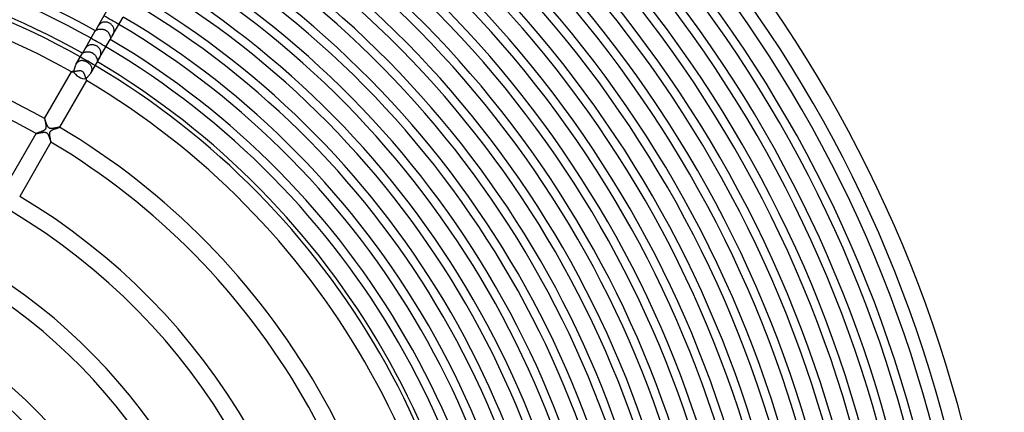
# Model space of a CAD drawing. Header units: millimetres. Extents: x -345 to 345, y -305 to 305.
# Tile 69 of 79: x 77 to 305, y 79 to 170. Entities that reach past the tile are written whole.
import ezdxf

# ---------------------------------------------------------------- set-up
doc = ezdxf.new("R2010")
doc.units = ezdxf.units.MM
doc.layers.add('HIDDEN', color=7, linetype='Continuous')
doc.layers.add('THICK', color=7, linetype='Continuous')

msp = doc.modelspace()

# ---------------------------------------------------------------- linework, layer by layer
at = {"layer": 'HIDDEN'}
for p, q in [((95.46, 168.96), (95.37, 168.89)), ((95.56, 169.03), (95.46, 168.96)), ((95.66, 169.09), (95.56, 169.03)), ((95.77, 169.15), (95.66, 169.09)), ((95.88, 169.2), (95.77, 169.15)), ((95.99, 169.24), (95.88, 169.2)), ((96.1, 169.27), (95.99, 169.24)), ((96.22, 169.29), (96.1, 169.27)), ((96.33, 169.31), (96.22, 169.29)), ((96.45, 169.31), (96.33, 169.31)), ((96.57, 169.31), (96.45, 169.31)), ((96.68, 169.31), (96.57, 169.31)), ((96.8, 169.29), (96.68, 169.31)), ((96.92, 169.27), (96.8, 169.29)), ((97.03, 169.24), (96.92, 169.27)), ((97.14, 169.21), (97.03, 169.24)), ((97.26, 169.17), (97.14, 169.21)), ((97.37, 169.12), (97.26, 169.17)), ((97.47, 169.07), (97.37, 169.12)), ((97.58, 169.01), (97.47, 169.07)), ((97.7, 168.94), (97.58, 169.01)), ((97.81, 168.86), (97.7, 168.94)), ((94.26, 167.27), (94.26, 167.27)), ((94.26, 167.27), (94.26, 167.27)), ((94.26, 167.27), (94.26, 167.27)), ((94.26, 167.27), (94.26, 167.27)), ((94.26, 167.27), (94.26, 167.27)), ((94.26, 167.27), (94.26, 167.27)), ((94.26, 167.27), (94.27, 167.27)), ((94.26, 167.27), (94.26, 167.27)), ((94.27, 167.28), (94.29, 167.3)), ((94.27, 167.27), (94.27, 167.28)), ((94.29, 167.3), (94.31, 167.31)), ((94.31, 167.31), (94.33, 167.33)), ((94.33, 167.33), (94.36, 167.35)), ((94.36, 167.35), (94.39, 167.38)), ((94.39, 167.38), (94.43, 167.4)), ((94.43, 167.4), (94.47, 167.43)), ((94.47, 167.43), (94.53, 167.46)), ((94.53, 167.46), (94.58, 167.49)), ((94.58, 167.49), (94.65, 167.51)), ((94.65, 167.51), (94.72, 167.54)), ((94.72, 167.54), (94.79, 167.57)), ((94.78, 168.17), (94.73, 168.08)), ((94.84, 168.26), (94.78, 168.17)), ((94.79, 167.57), (94.87, 167.6)), ((94.9, 168.36), (94.84, 168.26)), ((94.87, 167.6), (94.95, 167.62)), ((94.97, 168.45), (94.9, 168.36)), ((94.95, 167.62), (95.04, 167.64)), ((95.04, 168.54), (94.97, 168.45)), ((95.12, 168.63), (95.04, 168.54)), ((95.04, 167.64), (95.13, 167.66)), ((95.2, 168.72), (95.12, 168.63)), ((95.13, 167.66), (95.23, 167.67)), ((95.28, 168.81), (95.2, 168.72)), ((95.23, 167.67), (95.33, 167.68)), ((95.37, 168.89), (95.28, 168.81)), ((95.33, 167.68), (95.43, 167.69)), ((95.43, 167.69), (95.53, 167.69)), ((95.53, 167.69), (95.63, 167.69)), ((95.63, 167.69), (95.73, 167.68)), ((95.73, 167.68), (95.84, 167.67)), ((95.84, 167.67), (95.94, 167.66)), ((95.94, 167.66), (96.05, 167.63)), ((96.05, 167.63), (96.15, 167.61)), ((96.15, 167.61), (96.25, 167.58)), ((96.25, 167.58), (96.35, 167.54)), ((96.35, 167.54), (96.45, 167.5)), ((96.45, 167.5), (96.55, 167.45)), ((96.55, 167.45), (96.65, 167.4)), ((96.65, 167.4), (96.74, 167.35)), ((96.74, 167.35), (96.82, 167.29)), ((96.82, 167.29), (96.91, 167.22)), ((96.91, 167.22), (96.99, 167.16)), ((96.99, 167.16), (97.07, 167.08)), ((97.07, 167.08), (97.14, 167.01)), ((97.14, 167.01), (97.21, 166.93)), ((97.21, 166.93), (97.28, 166.85)), ((97.28, 166.85), (97.34, 166.77)), ((97.34, 166.77), (97.4, 166.68)), ((97.4, 166.68), (97.45, 166.6)), ((97.92, 168.78), (97.81, 168.86)), ((98.02, 168.69), (97.92, 168.78)), ((98.11, 168.59), (98.02, 168.69)), ((98.2, 168.49), (98.11, 168.59)), ((98.28, 168.38), (98.2, 168.49)), ((98.35, 168.27), (98.28, 168.38)), ((98.42, 168.16), (98.35, 168.27)), ((98.47, 168.04), (98.42, 168.16)), ((98.46, 166.63), (98.5, 166.75)), ((98.52, 167.92), (98.47, 168.04)), ((98.5, 166.75), (98.54, 166.88)), ((98.56, 167.79), (98.52, 167.92)), ((98.54, 166.88), (98.57, 167.01)), ((98.58, 167.66), (98.56, 167.79)), ((98.57, 167.01), (98.59, 167.14)), ((98.6, 167.53), (98.58, 167.66)), ((98.59, 167.14), (98.6, 167.27)), ((98.61, 167.4), (98.6, 167.53)), ((98.6, 167.27), (98.61, 167.4)), ((97.45, 166.6), (97.5, 166.51)), ((97.5, 166.51), (97.54, 166.42)), ((97.54, 166.42), (97.58, 166.33)), ((97.58, 166.33), (97.62, 166.24)), ((97.62, 166.24), (97.65, 166.15)), ((97.65, 166.15), (97.68, 166.06)), ((97.68, 166.06), (97.7, 165.98)), ((97.7, 165.98), (97.72, 165.9)), ((97.72, 165.9), (97.74, 165.82)), ((97.74, 165.3), (97.73, 165.29)), ((97.73, 165.29), (97.73, 165.27)), ((97.73, 165.27), (97.73, 165.27)), ((97.73, 165.27), (97.73, 165.27)), ((97.73, 165.27), (97.73, 165.27)), ((97.73, 165.27), (97.73, 165.27)), ((97.73, 165.27), (97.73, 165.27)), ((97.73, 165.27), (97.73, 165.27)), ((97.73, 165.27), (97.73, 165.27)), ((97.73, 165.27), (97.73, 165.27)), ((97.74, 165.82), (97.75, 165.74)), ((97.75, 165.36), (97.74, 165.33)), ((97.74, 165.33), (97.74, 165.3)), ((97.75, 165.74), (97.75, 165.67)), ((97.75, 165.67), (97.76, 165.6)), ((97.76, 165.44), (97.75, 165.4)), ((97.75, 165.4), (97.75, 165.36)), ((97.76, 165.6), (97.76, 165.54)), ((97.76, 165.54), (97.76, 165.49)), ((97.76, 165.49), (97.76, 165.44)), ((98.2, 166.08), (98.25, 166.18)), ((98.25, 166.18), (98.31, 166.28)), ((98.31, 166.28), (98.36, 166.39)), ((98.36, 166.39), (98.41, 166.51)), ((98.41, 166.51), (98.46, 166.63)), ((91.26, 162.08), (91.26, 162.07)), ((91.26, 162.07), (91.27, 162.07)), ((91.26, 162.07), (91.26, 162.07)), ((91.26, 162.07), (91.26, 162.07)), ((91.26, 162.07), (91.26, 162.07)), ((91.26, 162.07), (91.26, 162.07)), ((91.26, 162.07), (91.26, 162.07)), ((91.27, 162.08), (91.29, 162.09)), ((91.27, 162.07), (91.27, 162.08)), ((91.29, 162.09), (91.3, 162.1)), ((91.3, 162.1), (91.32, 162.11)), ((91.32, 162.11), (91.35, 162.13)), ((91.35, 162.13), (91.38, 162.15)), ((91.38, 162.15), (91.41, 162.17)), ((91.41, 162.17), (91.46, 162.19)), ((91.46, 162.19), (91.5, 162.22)), ((91.5, 162.22), (91.56, 162.24)), ((91.56, 162.24), (91.61, 162.26)), ((91.61, 162.26), (91.68, 162.29)), ((91.7, 162.82), (91.65, 162.74)), ((91.68, 162.29), (91.74, 162.31)), ((91.75, 162.91), (91.7, 162.82)), ((91.74, 162.31), (91.82, 162.33)), ((91.81, 163), (91.75, 162.91)), ((91.87, 163.09), (91.81, 163)), ((91.82, 162.33), (91.89, 162.35)), ((91.93, 163.17), (91.87, 163.09)), ((91.89, 162.35), (91.97, 162.37)), ((92, 163.26), (91.93, 163.17)), ((91.97, 162.37), (92.06, 162.39)), ((92.07, 163.35), (92, 163.26)), ((92.06, 162.39), (92.14, 162.4)), ((92.15, 163.44), (92.07, 163.35)), ((92.14, 162.4), (92.23, 162.41)), ((92.23, 163.52), (92.15, 163.44)), ((92.32, 163.6), (92.23, 163.52)), ((92.23, 162.41), (92.32, 162.42)), ((92.41, 163.68), (92.32, 163.6)), ((92.32, 162.42), (92.42, 162.43)), ((92.51, 163.75), (92.41, 163.68)), ((92.42, 162.43), (92.52, 162.43)), ((92.61, 163.81), (92.51, 163.75)), ((92.52, 162.43), (92.61, 162.42)), ((92.71, 163.87), (92.61, 163.81)), ((92.61, 162.42), (92.71, 162.41)), ((92.82, 163.91), (92.71, 163.87)), ((92.71, 162.41), (92.81, 162.4)), ((92.81, 162.4), (92.91, 162.38)), ((92.93, 163.96), (92.82, 163.91)), ((92.91, 162.38), (93.02, 162.36)), ((93.04, 163.99), (92.93, 163.96)), ((93.02, 162.36), (93.12, 162.34)), ((93.16, 164.02), (93.04, 163.99)), ((93.12, 162.34), (93.22, 162.3)), ((93.27, 164.03), (93.16, 164.02)), ((93.22, 162.3), (93.32, 162.27)), ((93.39, 164.04), (93.27, 164.03)), ((93.32, 162.27), (93.42, 162.23)), ((93.51, 164.04), (93.39, 164.04)), ((93.42, 162.23), (93.51, 162.18)), ((93.63, 164.04), (93.51, 164.04)), ((93.51, 162.18), (93.6, 162.13)), ((93.6, 162.13), (93.69, 162.07)), ((93.75, 164.03), (93.63, 164.04)), ((93.69, 162.07), (93.78, 162.02)), ((93.86, 164.01), (93.75, 164.03)), ((93.98, 163.98), (93.86, 164.01)), ((94.1, 163.95), (93.98, 163.98)), ((94.21, 163.9), (94.1, 163.95)), ((94.32, 163.86), (94.21, 163.9)), ((94.43, 163.81), (94.32, 163.86)), ((94.54, 163.75), (94.43, 163.81)), ((94.65, 163.68), (94.54, 163.75)), ((94.76, 163.6), (94.65, 163.68)), ((94.87, 163.52), (94.76, 163.6)), ((94.97, 163.43), (94.87, 163.52)), ((95.06, 163.34), (94.97, 163.43)), ((95.15, 163.24), (95.06, 163.34)), ((95.22, 163.14), (95.15, 163.24)), ((95.29, 163.03), (95.22, 163.14)), ((95.36, 162.92), (95.29, 163.03)), ((95.41, 162.81), (95.36, 162.92)), ((95.46, 162.7), (95.41, 162.81)), ((95.5, 162.58), (95.46, 162.7)), ((95.52, 162.46), (95.5, 162.58)), ((95.54, 162.34), (95.52, 162.46)), ((95.56, 162.21), (95.54, 162.34)), ((95.55, 161.96), (95.56, 162.08)), ((95.56, 162.08), (95.56, 162.21)), ((90.05, 159.87), (89.97, 159.78)), ((90.14, 159.96), (90.05, 159.87)), ((90.22, 160.03), (90.14, 159.96)), ((90.32, 160.1), (90.22, 160.03)), ((90.41, 160.16), (90.32, 160.1)), ((90.51, 160.21), (90.41, 160.16)), ((90.61, 160.26), (90.51, 160.21)), ((90.71, 160.29), (90.61, 160.26)), ((90.82, 160.32), (90.71, 160.29)), ((90.93, 160.34), (90.82, 160.32)), ((91.03, 160.35), (90.93, 160.34)), ((91.14, 160.35), (91.03, 160.35)), ((91.25, 160.35), (91.14, 160.35)), ((91.36, 160.34), (91.25, 160.35)), ((91.48, 160.32), (91.36, 160.34)), ((91.59, 160.3), (91.48, 160.32)), ((91.7, 160.27), (91.59, 160.3)), ((91.81, 160.24), (91.7, 160.27)), ((91.92, 160.2), (91.81, 160.24)), ((92.04, 160.15), (91.92, 160.2)), ((92.15, 160.1), (92.04, 160.15)), ((92.26, 160.04), (92.15, 160.1)), ((92.37, 159.98), (92.26, 160.04)), ((92.47, 159.92), (92.37, 159.98)), ((92.58, 159.85), (92.47, 159.92)), ((92.68, 159.78), (92.58, 159.85)), ((93.78, 162.02), (93.86, 161.95)), ((93.86, 161.95), (93.94, 161.89)), ((93.94, 161.89), (94.02, 161.82)), ((94.02, 161.82), (94.09, 161.75)), ((94.09, 161.75), (94.16, 161.67)), ((94.16, 161.67), (94.22, 161.59)), ((94.22, 161.59), (94.29, 161.51)), ((94.29, 161.51), (94.34, 161.43)), ((94.34, 161.43), (94.4, 161.35)), ((94.4, 161.35), (94.45, 161.27)), ((94.45, 161.27), (94.49, 161.18)), ((94.49, 161.18), (94.53, 161.1)), ((94.53, 161.1), (94.57, 161.01)), ((94.57, 161.01), (94.6, 160.93)), ((94.6, 160.93), (94.63, 160.85)), ((94.63, 160.85), (94.66, 160.77)), ((94.66, 160.77), (94.68, 160.69)), ((94.68, 160.69), (94.69, 160.61)), ((94.69, 160.61), (94.71, 160.54)), ((94.71, 160.54), (94.72, 160.47)), ((94.72, 160.47), (94.73, 160.41)), ((94.73, 160.41), (94.73, 160.35)), ((94.73, 160.35), (94.73, 160.3)), ((94.73, 160.3), (94.74, 160.25)), ((94.74, 160.25), (94.73, 160.21)), ((94.73, 160.21), (94.73, 160.17)), ((94.73, 160.17), (94.73, 160.14)), ((94.73, 160.14), (94.73, 160.12)), ((94.73, 160.12), (94.73, 160.1)), ((94.73, 160.1), (94.73, 160.08)), ((94.73, 160.08), (94.73, 160.08)), ((94.73, 160.08), (94.73, 160.07)), ((94.73, 160.07), (94.73, 160.08)), ((94.73, 160.07), (94.73, 160.07)), ((94.73, 160.07), (94.73, 160.07)), ((94.73, 160.07), (94.73, 160.07)), ((94.73, 160.07), (94.73, 160.07)), ((94.73, 160.07), (94.73, 160.07)), ((95.11, 160.74), (95.16, 160.83)), ((95.16, 160.83), (95.22, 160.93)), ((95.22, 160.93), (95.27, 161.03)), ((95.27, 161.03), (95.32, 161.13)), ((95.32, 161.13), (95.36, 161.24)), ((95.36, 161.24), (95.41, 161.35)), ((95.41, 161.35), (95.45, 161.47)), ((95.45, 161.47), (95.48, 161.59)), ((95.48, 161.59), (95.51, 161.71)), ((95.51, 161.71), (95.54, 161.83)), ((95.54, 161.83), (95.55, 161.96)), ((88.76, 157.74), (88.78, 157.74)), ((88.76, 157.74), (88.76, 157.74)), ((88.76, 157.74), (88.76, 157.74)), ((88.76, 157.74), (88.76, 157.74)), ((88.76, 157.74), (88.76, 157.74)), ((88.76, 157.74), (88.76, 157.74)), ((88.76, 157.74), (88.76, 157.74)), ((88.78, 157.74), (88.81, 157.74)), ((88.81, 157.74), (88.86, 157.75)), ((88.86, 157.75), (88.93, 157.76)), ((88.93, 157.76), (89, 157.77)), ((89, 157.77), (89.09, 157.79)), ((89.09, 157.79), (89.19, 157.81)), ((89.19, 157.81), (89.3, 157.84)), ((89.3, 157.84), (89.42, 157.86)), ((89.42, 157.86), (89.55, 157.89)), ((89.55, 157.89), (89.68, 157.91)), ((89.68, 157.91), (89.81, 157.94)), ((89.83, 159.59), (89.77, 159.48)), ((89.81, 157.94), (89.95, 157.96)), ((89.9, 159.69), (89.83, 159.59)), ((89.97, 159.78), (89.9, 159.69)), ((89.95, 157.96), (90.09, 157.99)), ((90.09, 157.99), (90.23, 158.01)), ((90.23, 158.01), (90.36, 158.02)), ((90.36, 158.02), (90.49, 158.04)), ((90.49, 158.04), (90.61, 158.04)), ((90.61, 158.04), (90.73, 158.05)), ((90.73, 158.05), (90.84, 158.04)), ((90.84, 158.04), (90.94, 158.03)), ((90.94, 158.03), (91.03, 158.01)), ((91.03, 158.01), (91.11, 157.98)), ((91.11, 157.98), (91.17, 157.95)), ((91.17, 157.95), (91.23, 157.91)), ((91.23, 157.91), (91.29, 157.87)), ((91.29, 157.87), (91.34, 157.82)), ((91.34, 157.82), (91.39, 157.76)), ((91.39, 157.76), (91.44, 157.7)), ((91.44, 157.7), (91.48, 157.64)), ((91.48, 157.64), (91.52, 157.58)), ((91.52, 157.58), (91.55, 157.52)), ((91.55, 157.52), (91.59, 157.45)), ((92.77, 159.71), (92.68, 159.78)), ((92.86, 159.63), (92.77, 159.71)), ((92.95, 159.55), (92.86, 159.63)), ((93.03, 159.47), (92.95, 159.55)), ((93.11, 159.38), (93.03, 159.47)), ((93.18, 159.29), (93.11, 159.38)), ((93.24, 159.2), (93.18, 159.29)), ((93.23, 157.48), (93.29, 157.59)), ((93.3, 159.11), (93.24, 159.2)), ((93.29, 157.59), (93.34, 157.7)), ((93.35, 159.01), (93.3, 159.11)), ((93.34, 157.7), (93.39, 157.81)), ((93.4, 158.91), (93.35, 159.01)), ((93.39, 157.81), (93.43, 157.92)), ((93.43, 158.81), (93.4, 158.91)), ((93.46, 158.71), (93.43, 158.81)), ((93.43, 157.92), (93.46, 158.04)), ((93.48, 158.6), (93.46, 158.71)), ((93.46, 158.04), (93.48, 158.15)), ((93.49, 158.49), (93.48, 158.6)), ((93.48, 158.15), (93.49, 158.27)), ((93.5, 158.38), (93.49, 158.49)), ((93.49, 158.27), (93.5, 158.38)), ((91.59, 157.45), (91.62, 157.38)), ((91.62, 157.38), (91.65, 157.31)), ((91.65, 157.31), (91.68, 157.24)), ((91.68, 157.24), (91.72, 157.16)), ((91.72, 157.16), (91.75, 157.08)), ((91.75, 157.08), (91.78, 157.01)), ((91.78, 157.01), (91.81, 156.93)), ((91.81, 156.93), (91.84, 156.85)), ((91.84, 156.85), (91.86, 156.77)), ((91.86, 156.77), (91.89, 156.69)), ((91.89, 156.69), (91.92, 156.61)), ((91.92, 156.61), (91.94, 156.54)), ((91.94, 156.54), (91.97, 156.46)), ((91.97, 156.46), (91.99, 156.39)), ((91.99, 156.39), (92.02, 156.32)), ((92.02, 156.32), (92.04, 156.25)), ((92.04, 156.25), (92.06, 156.18)), ((92.06, 156.18), (92.08, 156.12)), ((92.08, 156.12), (92.1, 156.06)), ((92.1, 156.06), (92.12, 156.01)), ((92.12, 156.01), (92.14, 155.96)), ((92.14, 155.96), (92.15, 155.91)), ((92.15, 155.91), (92.17, 155.87)), ((92.17, 155.87), (92.18, 155.83)), ((92.18, 155.83), (92.19, 155.8)), ((92.19, 155.8), (92.2, 155.78)), ((92.2, 155.78), (92.21, 155.76)), ((92.21, 155.76), (92.22, 155.75)), ((92.22, 155.75), (92.22, 155.74)), ((92.22, 155.74), (92.23, 155.74)), ((92.23, 155.74), (92.23, 155.74)), ((92.23, 155.74), (92.23, 155.74)), ((92.23, 155.74), (92.23, 155.74)), ((92.23, 155.74), (92.23, 155.74)), ((92.23, 155.74), (92.23, 155.74)), ((82.51, 146.91), (82.51, 146.91)), ((82.51, 146.91), (82.51, 146.91)), ((82.51, 146.91), (82.51, 146.91)), ((82.51, 146.91), (82.51, 146.91)), ((82.51, 146.91), (82.51, 146.91)), ((82.51, 146.91), (82.51, 146.91)), ((82.52, 146.91), (82.51, 146.91)), ((82.53, 146.89), (82.52, 146.91)), ((82.54, 146.87), (82.53, 146.89)), ((82.55, 146.84), (82.54, 146.87)), ((82.57, 146.8), (82.55, 146.84)), ((82.58, 146.75), (82.57, 146.8)), ((82.6, 146.7), (82.58, 146.75)), ((82.62, 146.64), (82.6, 146.7)), ((82.64, 146.58), (82.62, 146.64)), ((82.67, 146.51), (82.64, 146.58)), ((82.69, 146.44), (82.67, 146.51)), ((82.72, 146.36), (82.69, 146.44)), ((82.75, 146.28), (82.72, 146.36)), ((82.78, 146.2), (82.75, 146.28)), ((82.81, 146.11), (82.78, 146.2)), ((82.84, 146.02), (82.81, 146.11)), ((82.87, 145.94), (82.84, 146.02)), ((82.9, 145.85), (82.87, 145.94)), ((82.94, 145.75), (82.9, 145.85)), ((82.97, 145.66), (82.94, 145.75)), ((83.01, 145.57), (82.97, 145.66)), ((83.04, 145.48), (83.01, 145.57)), ((83.08, 145.4), (83.04, 145.48)), ((83.12, 145.31), (83.08, 145.4)), ((83.16, 145.23), (83.12, 145.31)), ((83.2, 145.16), (83.16, 145.23)), ((83.24, 145.08), (83.2, 145.16)), ((83.28, 145.01), (83.24, 145.08)), ((83.33, 144.94), (83.28, 145.01)), ((83.39, 144.88), (83.33, 144.94)), ((83.45, 144.82), (83.39, 144.88)), ((83.52, 144.76), (83.45, 144.82)), ((83.59, 144.72), (83.52, 144.76)), ((83.67, 144.68), (83.59, 144.72)), ((83.75, 144.66), (83.67, 144.68)), ((83.84, 144.64), (83.75, 144.66)), ((83.92, 144.63), (83.84, 144.64)), ((84.01, 144.63), (83.92, 144.63)), ((84.1, 144.63), (84.01, 144.63)), ((84.19, 144.63), (84.1, 144.63)), ((84.27, 144.64), (84.19, 144.63)), ((84.36, 144.65), (84.27, 144.64)), ((84.45, 144.66), (84.36, 144.65)), ((84.54, 144.67), (84.45, 144.66)), ((84.64, 144.68), (84.54, 144.67)), ((84.73, 144.7), (84.64, 144.68)), ((84.83, 144.71), (84.73, 144.7)), ((84.92, 144.73), (84.83, 144.71)), ((85.01, 144.75), (84.92, 144.73)), ((85.1, 144.76), (85.01, 144.75)), ((85.19, 144.78), (85.1, 144.76)), ((85.27, 144.8), (85.19, 144.78)), ((85.36, 144.81), (85.27, 144.8)), ((85.43, 144.83), (85.36, 144.81)), ((85.51, 144.84), (85.43, 144.83)), ((85.58, 144.85), (85.51, 144.84)), ((85.64, 144.87), (85.58, 144.85)), ((85.71, 144.88), (85.64, 144.87)), ((85.76, 144.89), (85.71, 144.88)), ((85.81, 144.9), (85.76, 144.89)), ((85.86, 144.91), (85.81, 144.9)), ((85.89, 144.91), (85.86, 144.91)), ((85.93, 144.92), (85.89, 144.91)), ((85.95, 144.92), (85.93, 144.92)), ((85.97, 144.92), (85.95, 144.92)), ((85.97, 144.92), (85.97, 144.92)), ((85.98, 144.92), (85.97, 144.92)), ((85.97, 144.92), (85.97, 144.92)), ((85.97, 144.91), (85.98, 144.91)), ((85.98, 144.91), (85.98, 144.92)), ((85.98, 144.91), (85.98, 144.91)), ((85.98, 144.91), (85.98, 144.91)), ((80.51, 143.45), (80.51, 143.45)), ((80.51, 143.45), (80.51, 143.45)), ((80.51, 143.45), (80.51, 143.45)), ((80.51, 143.45), (80.51, 143.45)), ((80.51, 143.45), (80.51, 143.45)), ((80.51, 143.45), (80.51, 143.45)), ((80.51, 143.45), (80.53, 143.45)), ((80.53, 143.45), (80.56, 143.45)), ((80.56, 143.45), (80.61, 143.46)), ((80.61, 143.46), (80.67, 143.47)), ((80.67, 143.47), (80.75, 143.48)), ((80.75, 143.48), (80.83, 143.5)), ((80.83, 143.5), (80.93, 143.52)), ((80.93, 143.52), (81.04, 143.54)), ((81.04, 143.54), (81.15, 143.57)), ((81.15, 143.57), (81.27, 143.59)), ((81.27, 143.59), (81.4, 143.62)), ((81.4, 143.62), (81.53, 143.64)), ((81.53, 143.64), (81.67, 143.67)), ((81.67, 143.67), (81.8, 143.69)), ((81.8, 143.69), (81.94, 143.71)), ((81.94, 143.71), (82.07, 143.73)), ((82.07, 143.73), (82.19, 143.74)), ((82.19, 143.74), (82.31, 143.75)), ((82.31, 143.75), (82.43, 143.76)), ((82.43, 143.76), (82.54, 143.75)), ((82.54, 143.75), (82.65, 143.75)), ((82.65, 143.75), (82.74, 143.73)), ((82.74, 143.73), (82.82, 143.71)), ((82.82, 143.71), (82.89, 143.68)), ((82.89, 143.68), (82.95, 143.65)), ((82.95, 143.65), (83.01, 143.61)), ((83.01, 143.61), (83.06, 143.56)), ((83.06, 143.56), (83.11, 143.51)), ((83.11, 143.51), (83.15, 143.46)), ((83.15, 143.46), (83.19, 143.41)), ((83.19, 143.41), (83.23, 143.35)), ((83.23, 143.35), (83.27, 143.29)), ((83.27, 143.29), (83.3, 143.23)), ((83.3, 143.23), (83.33, 143.17)), ((83.33, 143.17), (83.36, 143.11)), ((83.36, 143.11), (83.39, 143.04)), ((83.39, 143.04), (83.42, 142.97)), ((83.42, 142.97), (83.45, 142.91)), ((83.45, 142.91), (83.48, 142.84)), ((83.48, 142.84), (83.51, 142.76)), ((83.51, 142.76), (83.54, 142.69)), ((83.54, 142.69), (83.56, 142.62)), ((83.56, 142.62), (83.59, 142.54)), ((83.59, 142.54), (83.62, 142.47)), ((83.62, 142.47), (83.64, 142.4)), ((83.64, 142.4), (83.67, 142.33)), ((83.67, 142.33), (83.69, 142.26)), ((83.69, 142.26), (83.71, 142.19)), ((83.71, 142.19), (83.74, 142.12)), ((83.74, 142.12), (83.76, 142.05)), ((83.76, 142.05), (83.78, 141.99)), ((83.78, 141.99), (83.8, 141.93)), ((83.8, 141.93), (83.82, 141.87)), ((83.82, 141.87), (83.84, 141.82)), ((83.84, 141.82), (83.86, 141.76)), ((83.86, 141.76), (83.87, 141.72)), ((83.87, 141.72), (83.89, 141.67)), ((83.89, 141.67), (83.9, 141.63)), ((83.9, 141.63), (83.91, 141.59)), ((83.91, 141.59), (83.93, 141.56)), ((83.93, 141.56), (83.94, 141.53)), ((83.94, 141.53), (83.95, 141.5)), ((83.95, 141.5), (83.96, 141.48)), ((83.96, 141.48), (83.96, 141.47)), ((83.96, 141.47), (83.97, 141.46)), ((83.97, 141.46), (83.97, 141.45)), ((83.97, 141.45), (83.97, 141.45)), ((83.97, 141.45), (83.98, 141.45)), ((83.98, 141.45), (83.98, 141.45)), ((83.98, 141.45), (83.98, 141.45)), ((83.98, 141.45), (83.98, 141.45)), ((83.98, 141.45), (83.98, 141.45))]:
    msp.add_line(p, q, dxfattribs=at)
for radius, start, end in [(196, 59.4153, 60.5847), (190, 59.3969, 60.6031), (185, 59.3806, 60.6195)]:
    msp.add_arc((0, 0), radius, start, end, dxfattribs=at)
at = {"layer": 'THICK'}
for p, q in [((94.73, 168.08), (97.26, 172.46)), ((98.19, 166.08), (100.73, 170.46)), ((91.65, 162.74), (94.26, 167.27)), ((94.27, 167.27), (94.26, 167.27)), ((94.29, 167.29), (94.27, 167.28)), ((94.27, 167.28), (94.27, 167.27)), ((94.3, 167.31), (94.29, 167.29)), ((94.32, 167.34), (94.3, 167.31)), ((94.34, 167.38), (94.32, 167.34)), ((94.37, 167.42), (94.34, 167.38)), ((94.4, 167.47), (94.37, 167.42)), ((94.43, 167.52), (94.4, 167.47)), ((94.46, 167.59), (94.43, 167.52)), ((94.5, 167.66), (94.46, 167.59)), ((94.54, 167.73), (94.5, 167.66)), ((94.58, 167.81), (94.54, 167.73)), ((94.63, 167.9), (94.58, 167.81)), ((94.68, 167.99), (94.63, 167.9)), ((94.73, 168.08), (94.68, 167.99)), ((95.11, 160.74), (97.73, 165.27)), ((97.73, 165.29), (97.74, 165.31)), ((97.73, 165.27), (97.73, 165.29)), ((97.73, 165.27), (97.73, 165.27)), ((97.74, 165.31), (97.76, 165.35)), ((97.76, 165.35), (97.78, 165.39)), ((97.78, 165.39), (97.81, 165.44)), ((97.81, 165.44), (97.84, 165.5)), ((97.84, 165.5), (97.88, 165.57)), ((97.88, 165.57), (97.93, 165.64)), ((97.93, 165.64), (97.97, 165.72)), ((97.97, 165.72), (98.03, 165.8)), ((98.03, 165.8), (98.08, 165.89)), ((98.08, 165.89), (98.14, 165.98)), ((98.14, 165.98), (98.2, 166.08)), ((89.77, 159.48), (91.26, 162.08)), ((91.27, 162.09), (91.26, 162.08)), ((91.28, 162.1), (91.27, 162.09)), ((91.3, 162.13), (91.28, 162.1)), ((91.32, 162.16), (91.3, 162.13)), ((91.34, 162.2), (91.32, 162.16)), ((91.37, 162.24), (91.34, 162.2)), ((91.4, 162.3), (91.37, 162.24)), ((91.43, 162.36), (91.4, 162.3)), ((91.47, 162.42), (91.43, 162.36)), ((91.51, 162.49), (91.47, 162.42)), ((91.55, 162.57), (91.51, 162.49)), ((91.6, 162.65), (91.55, 162.57)), ((91.65, 162.74), (91.6, 162.65)), ((93.23, 157.48), (94.73, 160.08)), ((94.73, 160.08), (94.74, 160.09)), ((94.74, 160.09), (94.75, 160.11)), ((94.75, 160.11), (94.77, 160.15)), ((94.77, 160.15), (94.79, 160.19)), ((94.79, 160.19), (94.82, 160.25)), ((94.82, 160.25), (94.86, 160.31)), ((94.86, 160.31), (94.9, 160.38)), ((94.9, 160.38), (94.95, 160.46)), ((94.95, 160.46), (95, 160.55)), ((95, 160.55), (95.05, 160.64)), ((95.05, 160.64), (95.11, 160.74)), ((82.51, 146.91), (88.76, 157.74)), ((88.77, 157.75), (88.76, 157.74)), ((88.78, 157.75), (88.77, 157.75)), ((88.79, 157.76), (88.78, 157.75)), ((88.81, 157.77), (88.79, 157.76)), ((88.83, 157.78), (88.81, 157.77)), ((88.86, 157.79), (88.83, 157.78)), ((88.89, 157.8), (88.86, 157.79)), ((88.93, 157.81), (88.89, 157.8)), ((88.97, 157.83), (88.93, 157.81)), ((89.01, 157.84), (88.97, 157.83)), ((89.05, 157.86), (89.01, 157.84)), ((89.1, 157.87), (89.05, 157.86)), ((89.15, 157.89), (89.1, 157.87)), ((89.21, 157.91), (89.15, 157.89)), ((89.24, 157.99), (89.21, 157.91)), ((89.27, 158.08), (89.24, 157.99)), ((89.29, 158.17), (89.27, 158.08)), ((89.32, 158.27), (89.29, 158.17)), ((89.35, 158.36), (89.32, 158.27)), ((89.38, 158.47), (89.35, 158.36)), ((89.41, 158.57), (89.38, 158.47)), ((89.44, 158.68), (89.41, 158.57)), ((89.47, 158.8), (89.44, 158.68)), ((89.51, 158.91), (89.47, 158.8)), ((89.55, 159.03), (89.51, 158.91)), ((89.6, 159.14), (89.55, 159.03)), ((89.65, 159.26), (89.6, 159.14)), ((89.71, 159.37), (89.65, 159.26)), ((89.77, 159.48), (89.71, 159.37)), ((92.23, 155.74), (85.97, 144.91)), ((92.15, 156.21), (92.21, 156.28)), ((92.16, 156.15), (92.15, 156.21)), ((92.17, 156.1), (92.16, 156.15)), ((92.18, 156.05), (92.17, 156.1)), ((92.19, 156), (92.18, 156.05)), ((92.2, 155.96), (92.19, 156)), ((92.21, 155.92), (92.2, 155.96)), ((92.21, 156.28), (92.27, 156.35)), ((92.21, 155.88), (92.21, 155.92)), ((92.22, 155.85), (92.21, 155.88)), ((92.22, 155.82), (92.22, 155.85)), ((92.23, 155.8), (92.22, 155.82)), ((92.23, 155.78), (92.23, 155.8)), ((92.23, 155.76), (92.23, 155.78)), ((92.23, 155.75), (92.23, 155.76)), ((92.23, 155.74), (92.23, 155.75)), ((92.27, 156.35), (92.33, 156.41)), ((92.33, 156.41), (92.4, 156.49)), ((92.4, 156.49), (92.47, 156.56)), ((92.47, 156.56), (92.55, 156.64)), ((92.55, 156.64), (92.62, 156.71)), ((92.62, 156.71), (92.7, 156.8)), ((92.7, 156.8), (92.78, 156.88)), ((92.78, 156.88), (92.86, 156.98)), ((92.86, 156.98), (92.94, 157.07)), ((92.94, 157.07), (93.02, 157.17)), ((93.02, 157.17), (93.09, 157.27)), ((93.09, 157.27), (93.17, 157.37)), ((93.17, 157.37), (93.23, 157.48)), ((82.51, 146.91), (82.51, 146.9)), ((82.51, 146.9), (82.51, 146.87)), ((82.51, 146.87), (82.52, 146.84)), ((82.52, 146.84), (82.52, 146.79)), ((82.52, 146.79), (82.54, 146.73)), ((82.54, 146.73), (82.55, 146.65)), ((82.55, 146.65), (82.57, 146.58)), ((82.57, 146.58), (82.58, 146.49)), ((82.58, 146.49), (82.6, 146.39)), ((82.6, 146.39), (82.62, 146.29)), ((82.62, 146.29), (82.64, 146.18)), ((82.64, 146.18), (82.67, 146.07)), ((81.51, 143.81), (81.4, 143.77)), ((81.62, 143.85), (81.51, 143.81)), ((81.72, 143.89), (81.62, 143.85)), ((81.83, 143.94), (81.72, 143.89)), ((81.94, 143.98), (81.83, 143.94)), ((82.04, 144.02), (81.94, 143.98)), ((82.14, 144.07), (82.04, 144.02)), ((82.24, 144.11), (82.14, 144.07)), ((82.33, 144.16), (82.24, 144.11)), ((82.41, 144.21), (82.33, 144.16)), ((82.49, 144.26), (82.41, 144.21)), ((82.55, 144.31), (82.49, 144.26)), ((82.59, 144.36), (82.55, 144.31)), ((82.63, 144.4), (82.59, 144.36)), ((82.67, 144.44), (82.63, 144.4)), ((82.67, 146.07), (82.69, 145.96)), ((82.7, 144.48), (82.67, 144.44)), ((82.69, 145.96), (82.71, 145.84)), ((82.72, 144.53), (82.7, 144.48)), ((82.71, 145.84), (82.73, 145.71)), ((82.74, 144.58), (82.72, 144.53)), ((82.73, 145.71), (82.75, 145.59)), ((82.76, 144.63), (82.74, 144.58)), ((82.75, 145.59), (82.77, 145.47)), ((82.78, 144.69), (82.76, 144.63)), ((82.77, 145.47), (82.79, 145.35)), ((82.8, 144.75), (82.78, 144.69)), ((82.79, 145.35), (82.8, 145.24)), ((82.8, 145.24), (82.81, 145.13)), ((82.81, 144.83), (82.8, 144.75)), ((82.81, 145.13), (82.81, 145.02)), ((82.81, 145.02), (82.81, 144.92)), ((82.81, 144.92), (82.81, 144.83)), ((83.73, 143.75), (83.76, 143.82)), ((83.76, 143.82), (83.79, 143.88)), ((83.79, 143.88), (83.83, 143.94)), ((83.83, 143.94), (83.87, 143.99)), ((83.87, 143.99), (83.93, 144.05)), ((83.93, 144.05), (84, 144.11)), ((84, 144.11), (84.09, 144.17)), ((84.09, 144.17), (84.18, 144.23)), ((84.18, 144.23), (84.29, 144.28)), ((84.29, 144.28), (84.4, 144.33)), ((84.4, 144.33), (84.51, 144.38)), ((84.51, 144.38), (84.63, 144.43)), ((84.63, 144.43), (84.75, 144.48)), ((84.75, 144.48), (84.88, 144.53)), ((84.88, 144.53), (85, 144.57)), ((85, 144.57), (85.12, 144.61)), ((85.12, 144.61), (85.25, 144.65)), ((85.25, 144.65), (85.36, 144.69)), ((85.36, 144.69), (85.48, 144.73)), ((85.48, 144.73), (85.58, 144.77)), ((85.58, 144.77), (85.67, 144.8)), ((85.67, 144.8), (85.76, 144.83)), ((85.76, 144.83), (85.83, 144.85)), ((85.83, 144.85), (85.89, 144.87)), ((85.89, 144.87), (85.93, 144.89)), ((85.93, 144.89), (85.96, 144.9)), ((85.96, 144.9), (85.97, 144.91)), ((73.26, 130.89), (80.51, 143.45)), ((80.52, 143.46), (80.51, 143.45)), ((80.55, 143.47), (80.52, 143.46)), ((80.58, 143.49), (80.55, 143.47)), ((80.63, 143.5), (80.58, 143.49)), ((80.68, 143.52), (80.63, 143.5)), ((80.75, 143.55), (80.68, 143.52)), ((80.82, 143.57), (80.75, 143.55)), ((80.9, 143.6), (80.82, 143.57)), ((80.99, 143.63), (80.9, 143.6)), ((81.09, 143.67), (80.99, 143.63)), ((81.19, 143.7), (81.09, 143.67)), ((81.29, 143.74), (81.19, 143.7)), ((81.4, 143.77), (81.29, 143.74)), ((83.68, 143.41), (83.69, 143.48)), ((83.69, 143.34), (83.68, 143.41)), ((83.69, 143.54), (83.7, 143.61)), ((83.69, 143.48), (83.69, 143.54)), ((83.69, 143.27), (83.69, 143.34)), ((83.69, 143.2), (83.69, 143.27)), ((83.7, 143.13), (83.69, 143.2)), ((83.7, 143.61), (83.71, 143.68)), ((83.71, 143.05), (83.7, 143.13)), ((83.71, 143.68), (83.73, 143.75)), ((83.72, 142.98), (83.71, 143.05)), ((83.73, 142.9), (83.72, 142.98)), ((83.74, 142.82), (83.73, 142.9)), ((83.75, 142.74), (83.74, 142.82)), ((83.76, 142.66), (83.75, 142.74)), ((83.78, 142.59), (83.76, 142.66)), ((83.79, 142.51), (83.78, 142.59)), ((83.8, 142.43), (83.79, 142.51)), ((83.82, 142.36), (83.8, 142.43)), ((83.83, 142.29), (83.82, 142.36)), ((83.84, 142.22), (83.83, 142.29)), ((83.86, 142.15), (83.84, 142.22)), ((83.87, 142.08), (83.86, 142.15)), ((83.88, 142.02), (83.87, 142.08)), ((83.89, 141.95), (83.88, 142.02)), ((83.91, 141.9), (83.89, 141.95)), ((83.92, 141.84), (83.91, 141.9)), ((83.93, 141.78), (83.92, 141.84)), ((83.94, 141.73), (83.93, 141.78)), ((83.95, 141.69), (83.94, 141.73)), ((83.95, 141.64), (83.95, 141.69)), ((83.96, 141.6), (83.95, 141.64)), ((83.97, 141.57), (83.96, 141.6)), ((83.97, 141.54), (83.97, 141.57)), ((83.98, 141.51), (83.97, 141.54)), ((83.98, 141.45), (76.72, 128.89)), ((83.98, 141.49), (83.98, 141.51)), ((83.98, 141.47), (83.98, 141.49)), ((83.98, 141.46), (83.98, 141.47)), ((83.98, 141.45), (83.98, 141.46))]:
    msp.add_line(p, q, dxfattribs=at)
for radius, start, end in [(305, 0.3757, 59.6243), (301, 0.3461, 59.6539), (298, 0.3845, 59.6155), (294, 0.2286, 59.7714), (292, 0.3924, 59.6075), (286, 0.4007, 59.5993), (288, 0.257, 59.743), (282, 0.2834, 59.7166), (280, 0.4093, 59.5908), (276, 0.3082, 59.6918), (274, 0.4182, 59.5818), (270, 0.3319, 59.6681), (268, 0.4276, 59.5724), (264, 0.3546, 59.6454), (262, 0.4374, 59.5626), (258, 0.3766, 59.6234), (256, 0.4477, 59.5524), (252, 0.3981, 59.6019), (250, 0.4584, 59.5416), (244, 0.4697, 59.5304), (246, 0.4191, 59.581), (240, 0.4396, 59.5603), (238, 0.4815, 59.5185), (234, 0.46, 59.5401), (232, 0.4939, 59.5061), (228, 0.48, 59.52), (226, 0.5071, 59.493), (192, 60.5968, 119.4033), (190, 60.6031, 119.3969), (220, 0.5209, 59.4791), (222, 0.4998, 59.5002), (186, 60.6158, 119.3842), (185, 60.6195, 119.3806), (216, 0.5194, 59.4805), (214, 0.5355, 59.4645), (181, 60.6331, 119.3669), (210, 0.539, 59.461), (208, 0.551, 59.4491), (202, 0.5673, 59.4327), (204, 0.5583, 59.4417), (198, 0.5776, 59.4224), (168.5, 60.6801, 119.3199), (196, 0.5846, 59.4153), (164.5, 60.6966, 119.3034), (192, 0.5967, 59.4032), (190, 0.6032, 59.3969), (186, 0.6158, 59.3842), (185, 0.6194, 59.3806), (181, 0.6331, 59.3669), (168.5, 0.6801, 59.3199), (164.5, 0.6966, 59.3034), (150, 0.764, 59.236), (146, 0.7849, 59.2151), (131.5, 0.8715, 59.1286), (127.5, 0.8988, 59.1012), (113, 1.0141, 58.9859), (109, 1.0514, 58.9486), (94.5, 1.2127, 58.7873)]:
    msp.add_arc((0, 0), radius, start, end, dxfattribs=at)
for start_param, end_param in [(0.554567, 1.570796), (1.570796, 2.587025)]:
    msp.add_ellipse((91, 157.61), major_axis=(-1.73, 1), ratio=0.601251, start_param=start_param, end_param=end_param, dxfattribs=at)

doc.saveas('drawing.dxf')
